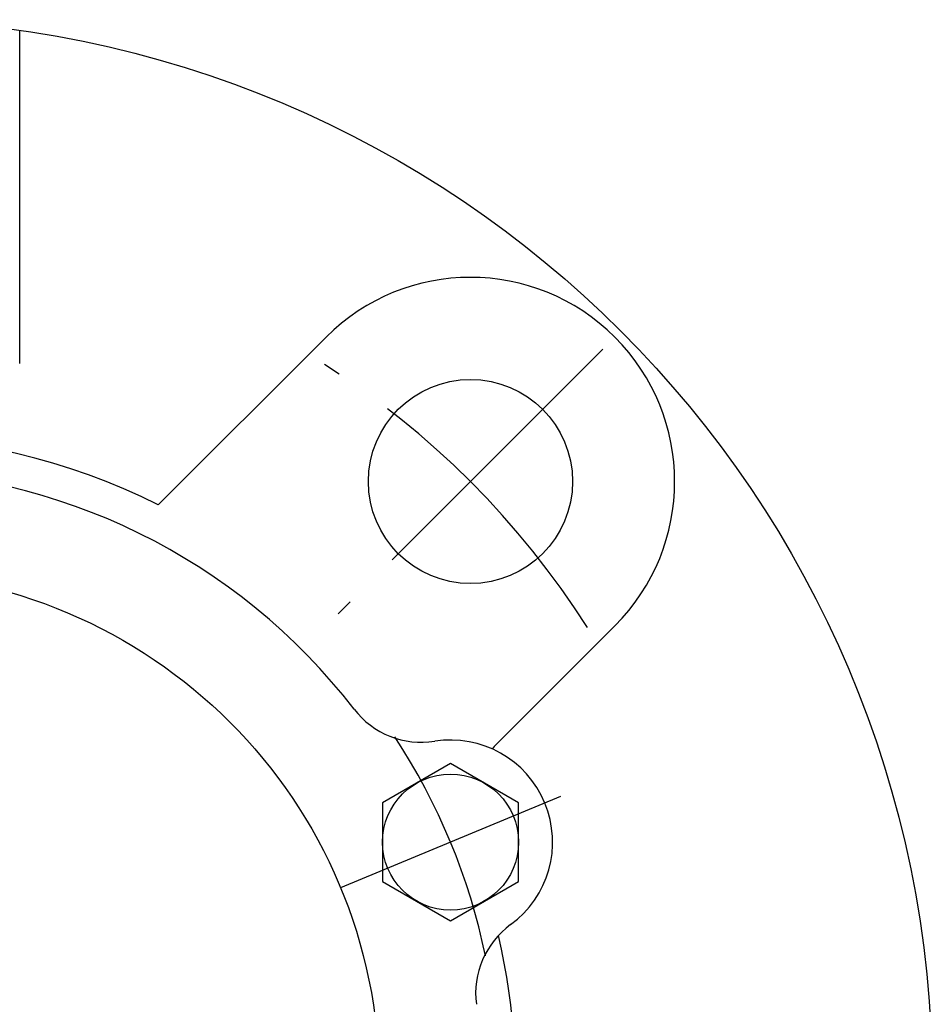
# Model space of a CAD drawing. Extents: x -67 to 156, y -68 to 157.
# Tile 7 of 9: x 9 to 63, y 5 to 62. Entities that reach past the tile are written whole.
import ezdxf

# ---------------------------------------------------------------- set-up
doc = ezdxf.new("R2010")
doc.units = 0
doc.header["$LTSCALE"] = 14
doc.linetypes.add('CENTER', pattern=[2, 1.25, -0.25, 0.25, -0.25])
doc.layers.get('0').update_dxf_attribs({"linetype": 'CONTINUOUS'})
doc.layers.add('CENTER', color=1, linetype='CENTER')

msp = doc.modelspace()

# ---------------------------------------------------------------- linework, layer by layer
for p, q in [((8.862, 42.287), (8.862, 61.869)), ((26.87, 43.841), (17.01, 33.98)), ((43.841, 26.87), (36.875, 19.905)), ((34.184, 18.778), (30.184, 16.469)), ((38.184, 16.469), (34.184, 18.778)), ((30.184, 16.469), (30.184, 11.85)), ((38.184, 11.85), (38.184, 16.469)), ((30.184, 11.85), (34.184, 9.54)), ((34.184, 9.54), (38.184, 11.85))]:
    msp.add_line(p, q)
for centre, radius in [((0, 0), 62.5), ((35.355, 35.355), 6), ((0, 0), 30), ((34.184, 14.159), 4)]:
    msp.add_circle(centre, radius)
for centre, radius, start, end in [((35.355, 35.355), 12, 315, 135), ((0, 0), 38, 63.40848, 116.59152), ((0, 0), 36, 37.61768, 142.38232), ((32.476, 25.026), 5, 217.61768, 278.92938), ((34.184, 14.159), 6, 306.07062, 98.92938), ((41.118, 15.662), 6, 135, 138.4775), ((40.66, 5.268), 5, 126.07062, 187.38232), ((0, 0), 38, 333.40848, 13.1911)]:
    msp.add_arc(centre, radius, start, end)
at = {"layer": 'CENTER'}
for p, q in [((43.134, 43.134), (27.577, 27.577)), ((40.651, 16.838), (27.716, 11.481))]:
    msp.add_line(p, q, dxfattribs=at)
for radius, start, end in [(50, 32.36937, 57.63063), (37, 11.64403, 33.35597)]:
    msp.add_arc((0, 0), radius, start, end, dxfattribs=at)

doc.saveas('drawing.dxf')
